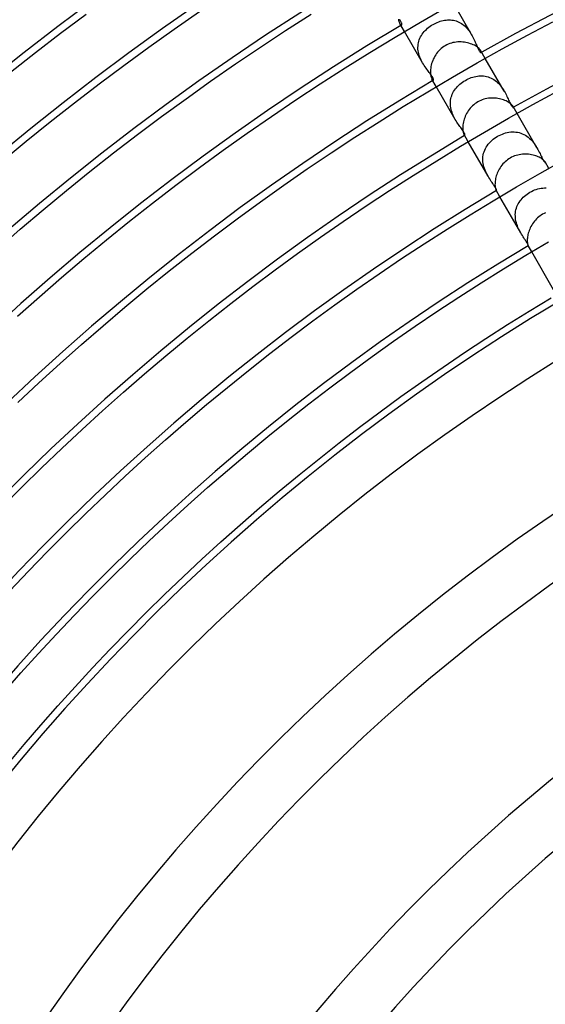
# Model space of a CAD drawing. Header units: millimetres. Extents: x -280 to 280, y -247 to 247.
# Tile 28 of 85: x -115 to -78, y 79 to 148. Entities that reach past the tile are written whole.
import ezdxf

# ---------------------------------------------------------------- set-up
doc = ezdxf.new("R2010")
doc.units = ezdxf.units.MM
doc.layers.add('HIDDEN', color=7, linetype='Continuous')
doc.layers.add('THICK', color=7, linetype='Continuous')

msp = doc.modelspace()

# ---------------------------------------------------------------- linework, layer by layer
at = {"layer": 'HIDDEN'}
for p, q in [((-82.73, 147.293), (-84.012, 149.514)), ((-87.792, 148.311), (-87.83, 148.365)), ((-87.805, 148.083), (-87.779, 148.043)), ((-87.759, 148.262), (-87.792, 148.311)), ((-87.779, 148.043), (-87.754, 148.012)), ((-87.73, 148.216), (-87.759, 148.262)), ((-87.754, 148.012), (-87.729, 147.991)), ((-87.706, 148.173), (-87.73, 148.216)), ((-87.729, 147.991), (-87.707, 147.978)), ((-87.707, 147.978), (-87.688, 147.974)), ((-87.686, 148.134), (-87.706, 148.173)), ((-87.688, 147.974), (-87.673, 147.978)), ((-87.672, 148.098), (-87.686, 148.134)), ((-87.673, 147.978), (-87.664, 147.987)), ((-87.662, 148.067), (-87.672, 148.098)), ((-87.664, 147.987), (-87.658, 148)), ((-87.656, 148.04), (-87.662, 148.067)), ((-87.658, 148), (-87.655, 148.018)), ((-87.655, 148.018), (-87.656, 148.04)), ((-85.838, 147.747), (-85.748, 147.82)), ((-85.748, 147.82), (-85.654, 147.89)), ((-85.654, 147.89), (-85.557, 147.955)), ((-85.557, 147.955), (-85.457, 148.015)), ((-85.457, 148.015), (-85.359, 148.069)), ((-85.359, 148.069), (-85.259, 148.118)), ((-85.259, 148.118), (-85.158, 148.163)), ((-85.158, 148.163), (-85.056, 148.204)), ((-85.056, 148.204), (-84.952, 148.239)), ((-84.952, 148.239), (-84.849, 148.27)), ((-84.849, 148.27), (-84.744, 148.295)), ((-84.744, 148.295), (-84.639, 148.315)), ((-84.639, 148.315), (-84.534, 148.329)), ((-84.534, 148.329), (-84.43, 148.338)), ((-84.43, 148.338), (-84.326, 148.341)), ((-84.326, 148.341), (-84.222, 148.338)), ((-84.222, 148.338), (-84.119, 148.328)), ((-84.119, 148.328), (-84.016, 148.312)), ((-84.016, 148.312), (-83.915, 148.29)), ((-83.915, 148.29), (-83.816, 148.261)), ((-83.816, 148.261), (-83.719, 148.226)), ((-83.719, 148.226), (-83.623, 148.184)), ((-83.623, 148.184), (-83.53, 148.136)), ((-83.53, 148.136), (-83.439, 148.081)), ((-83.439, 148.081), (-83.351, 148.02)), ((-83.351, 148.02), (-83.267, 147.954)), ((-83.267, 147.954), (-83.187, 147.883)), ((-83.187, 147.883), (-83.11, 147.808)), ((-83.11, 147.808), (-83.036, 147.728)), ((-86.194, 145.293), (-87.476, 147.513)), ((-86.385, 147.039), (-86.337, 147.138)), ((-86.337, 147.138), (-86.283, 147.235)), ((-86.283, 147.235), (-86.222, 147.328)), ((-86.222, 147.328), (-86.156, 147.419)), ((-86.156, 147.419), (-86.083, 147.506)), ((-86.083, 147.506), (-86.006, 147.59)), ((-86.006, 147.59), (-85.924, 147.67)), ((-85.924, 147.67), (-85.838, 147.747)), ((-83.036, 147.728), (-82.967, 147.644)), ((-82.967, 147.644), (-82.902, 147.559)), ((-82.902, 147.559), (-82.841, 147.471)), ((-82.841, 147.471), (-82.784, 147.382)), ((-82.784, 147.382), (-82.73, 147.292)), ((-82.73, 147.292), (-82.678, 147.2)), ((-82.678, 147.2), (-82.63, 147.108)), ((-82.63, 147.108), (-82.586, 147.018)), ((-86.524, 146.389), (-86.52, 146.502)), ((-86.521, 146.275), (-86.524, 146.389)), ((-86.52, 146.502), (-86.508, 146.613)), ((-86.508, 146.613), (-86.489, 146.723)), ((-86.489, 146.723), (-86.461, 146.831)), ((-86.461, 146.831), (-86.427, 146.936)), ((-86.427, 146.936), (-86.385, 147.039)), ((-82.586, 147.018), (-82.544, 146.929)), ((-82.544, 146.929), (-82.504, 146.842)), ((-82.504, 146.842), (-82.467, 146.758)), ((-82.467, 146.758), (-82.432, 146.676)), ((-82.432, 146.676), (-82.398, 146.596)), ((-82.398, 146.596), (-82.365, 146.52)), ((-82.365, 146.52), (-82.334, 146.446)), ((-82.334, 146.446), (-82.303, 146.377)), ((-82.303, 146.377), (-82.273, 146.313)), ((-86.509, 146.16), (-86.521, 146.275)), ((-86.491, 146.046), (-86.509, 146.16)), ((-86.465, 145.933), (-86.491, 146.046)), ((-86.433, 145.821), (-86.465, 145.933)), ((-86.394, 145.71), (-86.433, 145.821)), ((-86.35, 145.601), (-86.394, 145.71)), ((-82.273, 146.313), (-82.243, 146.253)), ((-82.243, 146.253), (-82.214, 146.2)), ((-82.214, 146.2), (-82.186, 146.154)), ((-82.186, 146.154), (-82.16, 146.115)), ((-82.16, 146.115), (-82.136, 146.083)), ((-82.136, 146.083), (-82.113, 146.058)), ((-82.113, 146.058), (-82.093, 146.041)), ((-82.093, 146.041), (-82.075, 146.03)), ((-82.075, 146.03), (-82.06, 146.026)), ((-82.053, 146.117), (-82.069, 146.148)), ((-82.06, 146.026), (-82.048, 146.029)), ((-82.043, 146.091), (-82.053, 146.117)), ((-82.048, 146.029), (-82.04, 146.037)), ((-82.038, 146.068), (-82.043, 146.091)), ((-82.04, 146.037), (-82.037, 146.05)), ((-82.037, 146.05), (-82.038, 146.068)), ((-86.301, 145.495), (-86.35, 145.601)), ((-86.249, 145.392), (-86.301, 145.495)), ((-86.194, 145.292), (-86.249, 145.392)), ((-86.136, 145.195), (-86.194, 145.292)), ((-86.076, 145.101), (-86.136, 145.195)), ((-86.015, 145.011), (-86.076, 145.101)), ((-85.954, 144.924), (-86.015, 145.011)), ((-80.419, 143.289), (-81.762, 145.616)), ((-85.893, 144.84), (-85.954, 144.924)), ((-85.834, 144.759), (-85.893, 144.84)), ((-85.776, 144.682), (-85.834, 144.759)), ((-85.72, 144.608), (-85.776, 144.682)), ((-85.668, 144.538), (-85.72, 144.608)), ((-85.62, 144.472), (-85.668, 144.538)), ((-85.577, 144.41), (-85.62, 144.472)), ((-85.539, 144.353), (-85.577, 144.41)), ((-85.506, 144.3), (-85.539, 144.353)), ((-85.479, 144.252), (-85.506, 144.3)), ((-82.755, 144.252), (-82.647, 144.287)), ((-82.647, 144.287), (-82.538, 144.317)), ((-82.538, 144.317), (-82.428, 144.341)), ((-82.428, 144.341), (-82.318, 144.359)), ((-82.318, 144.359), (-82.208, 144.371)), ((-82.208, 144.371), (-82.098, 144.377)), ((-82.098, 144.377), (-81.989, 144.376)), ((-81.989, 144.376), (-81.88, 144.368)), ((-81.88, 144.368), (-81.772, 144.353)), ((-81.772, 144.353), (-81.665, 144.332)), ((-81.665, 144.332), (-81.56, 144.303)), ((-81.56, 144.303), (-81.456, 144.266)), ((-85.533, 144.148), (-85.514, 144.119)), ((-85.514, 144.119), (-85.496, 144.096)), ((-85.496, 144.096), (-85.479, 144.08)), ((-85.458, 144.208), (-85.479, 144.252)), ((-85.479, 144.08), (-85.464, 144.071)), ((-85.464, 144.071), (-85.451, 144.067)), ((-85.443, 144.171), (-85.458, 144.208)), ((-85.451, 144.067), (-85.44, 144.07)), ((-85.433, 144.139), (-85.443, 144.171)), ((-85.44, 144.07), (-85.433, 144.078)), ((-85.429, 144.113), (-85.433, 144.139)), ((-85.433, 144.078), (-85.429, 144.093)), ((-85.429, 144.093), (-85.429, 144.113)), ((-83.883, 141.289), (-85.226, 143.616)), ((-83.805, 143.538), (-83.728, 143.623)), ((-83.728, 143.623), (-83.647, 143.705)), ((-83.647, 143.705), (-83.56, 143.784)), ((-83.56, 143.784), (-83.468, 143.859)), ((-83.468, 143.859), (-83.373, 143.93)), ((-83.373, 143.93), (-83.274, 143.996)), ((-83.274, 143.996), (-83.172, 144.058)), ((-83.172, 144.058), (-83.071, 144.114)), ((-83.071, 144.114), (-82.967, 144.165)), ((-82.967, 144.165), (-82.862, 144.211)), ((-82.862, 144.211), (-82.755, 144.252)), ((-81.456, 144.266), (-81.354, 144.223)), ((-81.354, 144.223), (-81.256, 144.172)), ((-81.256, 144.172), (-81.16, 144.115)), ((-81.16, 144.115), (-81.068, 144.052)), ((-81.068, 144.052), (-80.979, 143.982)), ((-80.979, 143.982), (-80.894, 143.907)), ((-80.894, 143.907), (-80.813, 143.827)), ((-80.813, 143.827), (-80.737, 143.743)), ((-80.737, 143.743), (-80.665, 143.656)), ((-80.665, 143.656), (-80.597, 143.566)), ((-84.168, 142.871), (-84.135, 142.973)), ((-84.135, 142.973), (-84.096, 143.073)), ((-84.096, 143.073), (-84.05, 143.171)), ((-84.05, 143.171), (-83.998, 143.266)), ((-83.998, 143.266), (-83.939, 143.359)), ((-83.939, 143.359), (-83.875, 143.45)), ((-83.875, 143.45), (-83.805, 143.538)), ((-80.597, 143.566), (-80.533, 143.474)), ((-80.533, 143.474), (-80.474, 143.381)), ((-80.474, 143.381), (-80.418, 143.288)), ((-80.418, 143.288), (-80.365, 143.194)), ((-80.365, 143.194), (-80.316, 143.1)), ((-80.316, 143.1), (-80.27, 143.008)), ((-80.27, 143.008), (-80.226, 142.918)), ((-80.226, 142.918), (-80.185, 142.83)), ((-84.229, 142.442), (-84.224, 142.552)), ((-84.227, 142.332), (-84.229, 142.442)), ((-84.217, 142.222), (-84.227, 142.332)), ((-84.224, 142.552), (-84.213, 142.66)), ((-84.201, 142.112), (-84.217, 142.222)), ((-84.213, 142.66), (-84.194, 142.767)), ((-84.194, 142.767), (-84.168, 142.871)), ((-80.185, 142.83), (-80.146, 142.745)), ((-80.146, 142.745), (-80.109, 142.662)), ((-80.109, 142.662), (-80.073, 142.584)), ((-80.073, 142.584), (-80.039, 142.51)), ((-80.039, 142.51), (-80.006, 142.441)), ((-80.006, 142.441), (-79.974, 142.379)), ((-79.974, 142.379), (-79.944, 142.324)), ((-79.944, 142.324), (-79.916, 142.276)), ((-79.916, 142.276), (-79.89, 142.235)), ((-79.89, 142.235), (-79.865, 142.201)), ((-79.865, 142.201), (-79.843, 142.174)), ((-79.789, 142.196), (-79.799, 142.217)), ((-79.782, 142.179), (-79.789, 142.196)), ((-84.178, 142.002), (-84.201, 142.112)), ((-84.149, 141.893), (-84.178, 142.002)), ((-84.115, 141.786), (-84.149, 141.893)), ((-84.076, 141.681), (-84.115, 141.786)), ((-84.032, 141.579), (-84.076, 141.681)), ((-83.985, 141.48), (-84.032, 141.579)), ((-79.843, 142.174), (-79.823, 142.155)), ((-79.823, 142.155), (-79.806, 142.143)), ((-79.806, 142.143), (-79.793, 142.138)), ((-79.793, 142.138), (-79.783, 142.139)), ((-79.783, 142.139), (-79.779, 142.144)), ((-79.778, 142.164), (-79.782, 142.179)), ((-79.779, 142.144), (-79.777, 142.153)), ((-79.777, 142.153), (-79.778, 142.164)), ((-78.104, 139.28), (-79.512, 141.719)), ((-83.935, 141.383), (-83.985, 141.48)), ((-83.883, 141.289), (-83.935, 141.383)), ((-83.828, 141.198), (-83.883, 141.289)), ((-83.773, 141.109), (-83.828, 141.198)), ((-83.717, 141.024), (-83.773, 141.109)), ((-83.661, 140.942), (-83.717, 141.024)), ((-83.605, 140.863), (-83.661, 140.942)), ((-83.552, 140.787), (-83.605, 140.863)), ((-83.5, 140.715), (-83.552, 140.787)), ((-83.45, 140.645), (-83.5, 140.715)), ((-83.403, 140.578), (-83.45, 140.645)), ((-83.359, 140.514), (-83.403, 140.578)), ((-83.32, 140.454), (-83.359, 140.514)), ((-83.285, 140.398), (-83.32, 140.454)), ((-83.256, 140.347), (-83.285, 140.398)), ((-83.263, 140.216), (-83.251, 140.197)), ((-83.233, 140.302), (-83.256, 140.347)), ((-83.251, 140.197), (-83.24, 140.182)), ((-83.24, 140.182), (-83.229, 140.172)), ((-83.216, 140.263), (-83.233, 140.302)), ((-83.229, 140.172), (-83.219, 140.165)), ((-83.219, 140.165), (-83.211, 140.163)), ((-83.205, 140.231), (-83.216, 140.263)), ((-83.211, 140.163), (-83.205, 140.164)), ((-83.198, 140.205), (-83.205, 140.231)), ((-83.205, 140.164), (-83.199, 140.172)), ((-83.199, 140.172), (-83.197, 140.185)), ((-83.197, 140.185), (-83.198, 140.205)), ((-80.996, 140.033), (-80.887, 140.1)), ((-80.887, 140.1), (-80.779, 140.159)), ((-80.779, 140.159), (-80.668, 140.213)), ((-80.668, 140.213), (-80.554, 140.261)), ((-80.554, 140.261), (-80.438, 140.303)), ((-80.438, 140.303), (-80.321, 140.338)), ((-80.321, 140.338), (-80.203, 140.367)), ((-80.203, 140.367), (-80.084, 140.39)), ((-80.084, 140.39), (-79.964, 140.404)), ((-79.964, 140.404), (-79.844, 140.412)), ((-79.844, 140.412), (-79.724, 140.411)), ((-79.724, 140.411), (-79.605, 140.403)), ((-79.605, 140.403), (-79.487, 140.386)), ((-79.487, 140.386), (-79.37, 140.361)), ((-79.37, 140.361), (-79.254, 140.327)), ((-79.254, 140.327), (-79.142, 140.285)), ((-79.142, 140.285), (-79.032, 140.234)), ((-79.032, 140.234), (-78.924, 140.175)), ((-78.924, 140.175), (-78.82, 140.108)), ((-78.82, 140.108), (-78.721, 140.033)), ((-81.568, 137.28), (-82.976, 139.718)), ((-81.691, 139.332), (-81.625, 139.434)), ((-81.625, 139.434), (-81.552, 139.533)), ((-81.552, 139.533), (-81.473, 139.627)), ((-81.473, 139.627), (-81.389, 139.717)), ((-81.389, 139.717), (-81.298, 139.803)), ((-81.298, 139.803), (-81.202, 139.884)), ((-81.202, 139.884), (-81.101, 139.961)), ((-81.101, 139.961), (-80.996, 140.033)), ((-78.721, 140.033), (-78.627, 139.953)), ((-78.627, 139.953), (-78.537, 139.866)), ((-78.537, 139.866), (-78.452, 139.775)), ((-78.452, 139.775), (-78.372, 139.679)), ((-78.372, 139.679), (-78.298, 139.581)), ((-78.298, 139.581), (-78.228, 139.481)), ((-78.228, 139.481), (-78.164, 139.381)), ((-81.923, 138.655), (-81.905, 138.775)), ((-81.905, 138.775), (-81.878, 138.893)), ((-81.878, 138.893), (-81.843, 139.007)), ((-81.843, 139.007), (-81.8, 139.119)), ((-81.8, 139.119), (-81.749, 139.227)), ((-81.749, 139.227), (-81.691, 139.332)), ((-78.164, 139.381), (-78.104, 139.28)), ((-78.104, 139.28), (-78.044, 139.173)), ((-78.044, 139.173), (-77.989, 139.068)), ((-77.989, 139.068), (-77.938, 138.967)), ((-77.938, 138.967), (-77.89, 138.87)), ((-77.89, 138.87), (-77.845, 138.777)), ((-77.845, 138.777), (-77.804, 138.69)), ((-81.932, 138.535), (-81.923, 138.655)), ((-81.932, 138.414), (-81.932, 138.535)), ((-81.925, 138.292), (-81.932, 138.414)), ((-81.909, 138.17), (-81.925, 138.292)), ((-81.885, 138.049), (-81.909, 138.17)), ((-81.854, 137.93), (-81.885, 138.049)), ((-77.804, 138.69), (-77.764, 138.61)), ((-77.764, 138.61), (-77.728, 138.537)), ((-77.728, 138.537), (-77.693, 138.471)), ((-77.693, 138.471), (-77.661, 138.414)), ((-77.661, 138.414), (-77.631, 138.364)), ((-77.631, 138.364), (-77.604, 138.324)), ((-77.604, 138.324), (-77.58, 138.293)), ((-77.58, 138.293), (-77.559, 138.27)), ((-77.559, 138.27), (-77.543, 138.255)), ((-77.543, 138.255), (-77.531, 138.248)), ((-77.527, 138.279), (-77.533, 138.291)), ((-77.531, 138.248), (-77.523, 138.248)), ((-77.522, 138.27), (-77.527, 138.279)), ((-77.523, 138.248), (-77.52, 138.251)), ((-77.52, 138.261), (-77.522, 138.27)), ((-77.519, 138.255), (-77.52, 138.261)), ((-77.52, 138.251), (-77.519, 138.255)), ((-81.817, 137.814), (-81.854, 137.93)), ((-81.775, 137.7), (-81.817, 137.814)), ((-81.728, 137.589), (-81.775, 137.7)), ((-81.677, 137.482), (-81.728, 137.589)), ((-81.623, 137.378), (-81.677, 137.482)), ((-81.568, 137.279), (-81.623, 137.378)), ((-81.509, 137.18), (-81.568, 137.279)), ((-81.45, 137.086), (-81.509, 137.18)), ((-81.391, 136.996), (-81.45, 137.086)), ((-81.334, 136.91), (-81.391, 136.996)), ((-81.278, 136.828), (-81.334, 136.91)), ((-81.224, 136.749), (-81.278, 136.828)), ((-81.174, 136.675), (-81.224, 136.749)), ((-81.127, 136.605), (-81.174, 136.675)), ((-81.085, 136.54), (-81.127, 136.605)), ((-81.049, 136.48), (-81.085, 136.54)), ((-81.019, 136.427), (-81.049, 136.48)), ((-80.996, 136.38), (-81.019, 136.427)), ((-80.997, 136.291), (-80.99, 136.28)), ((-80.979, 136.341), (-80.996, 136.38)), ((-80.99, 136.28), (-80.984, 136.271)), ((-80.984, 136.271), (-80.978, 136.265)), ((-80.967, 136.309), (-80.979, 136.341)), ((-80.978, 136.265), (-80.973, 136.261)), ((-80.973, 136.261), (-80.969, 136.26)), ((-80.969, 136.26), (-80.965, 136.26)), ((-80.961, 136.285), (-80.967, 136.309)), ((-80.965, 136.26), (-80.961, 136.268)), ((-80.961, 136.268), (-80.961, 136.285)), ((-78.986, 135.863), (-78.895, 135.939)), ((-78.895, 135.939), (-78.801, 136.011)), ((-78.801, 136.011), (-78.702, 136.078)), ((-78.702, 136.078), (-78.6, 136.14)), ((-78.6, 136.14), (-78.492, 136.199)), ((-78.492, 136.199), (-78.382, 136.252)), ((-78.382, 136.252), (-78.269, 136.299)), ((-78.269, 136.299), (-78.154, 136.34)), ((-78.154, 136.34), (-78.037, 136.375)), ((-78.037, 136.375), (-77.92, 136.404)), ((-77.92, 136.404), (-77.801, 136.425)), ((-77.801, 136.425), (-77.683, 136.439)), ((-77.683, 136.439), (-77.564, 136.446)), ((-77.564, 136.446), (-77.445, 136.445)), ((-79.25, 133.265), (-80.726, 135.821)), ((-79.521, 135.119), (-79.476, 135.224)), ((-79.476, 135.224), (-79.424, 135.326)), ((-79.424, 135.326), (-79.366, 135.424)), ((-79.366, 135.424), (-79.301, 135.519)), ((-79.301, 135.519), (-79.23, 135.611)), ((-79.23, 135.611), (-79.154, 135.699)), ((-79.154, 135.699), (-79.072, 135.783)), ((-79.072, 135.783), (-78.986, 135.863)), ((-79.636, 134.56), (-79.628, 134.675)), ((-79.635, 134.443), (-79.636, 134.56)), ((-79.628, 134.675), (-79.613, 134.788)), ((-79.613, 134.788), (-79.59, 134.9)), ((-79.59, 134.9), (-79.559, 135.011)), ((-79.559, 135.011), (-79.521, 135.119)), ((-79.627, 134.326), (-79.635, 134.443)), ((-79.612, 134.21), (-79.627, 134.326)), ((-79.591, 134.095), (-79.612, 134.21)), ((-79.563, 133.982), (-79.591, 134.095)), ((-79.529, 133.87), (-79.563, 133.982)), ((-79.49, 133.761), (-79.529, 133.87)), ((-79.447, 133.654), (-79.49, 133.761)), ((-79.401, 133.552), (-79.447, 133.654)), ((-79.352, 133.452), (-79.401, 133.552)), ((-79.302, 133.357), (-79.352, 133.452)), ((-79.25, 133.265), (-79.302, 133.357)), ((-79.194, 133.17), (-79.25, 133.265)), ((-79.137, 133.078), (-79.194, 133.17)), ((-79.082, 132.991), (-79.137, 133.078)), ((-79.028, 132.907), (-79.082, 132.991)), ((-78.976, 132.828), (-79.028, 132.907)), ((-78.927, 132.754), (-78.976, 132.828)), ((-78.882, 132.684), (-78.927, 132.754)), ((-78.843, 132.621), (-78.882, 132.684)), ((-78.809, 132.563), (-78.843, 132.621)), ((-78.781, 132.512), (-78.809, 132.563)), ((-78.758, 132.468), (-78.781, 132.512)), ((-78.74, 132.431), (-78.758, 132.468)), ((-78.729, 132.401), (-78.74, 132.431)), ((-78.734, 132.371), (-78.731, 132.367)), ((-78.731, 132.367), (-78.729, 132.364)), ((-78.722, 132.379), (-78.729, 132.401)), ((-78.729, 132.364), (-78.727, 132.361)), ((-78.727, 132.361), (-78.725, 132.359)), ((-78.725, 132.359), (-78.723, 132.359)), ((-78.723, 132.359), (-78.722, 132.359)), ((-78.72, 132.365), (-78.722, 132.379)), ((-78.722, 132.359), (-78.72, 132.365)), ((-76.927, 129.241), (-78.476, 131.924))]:
    msp.add_line(p, q, dxfattribs=at)
for radius, start, end in [(172, 120.64549, 120.66623), (167.5, 119.31588, 119.33003), (167.5, 120.67001, 120.68416), (163, 119.29697, 119.30568), (163, 120.6943, 120.70301), (149.5, 120.76633, 179.23363)]:
    msp.add_arc((0, 0), radius, start, end, dxfattribs=at)
at = {"layer": 'THICK'}
for p, q in [((-86.35, 148.175), (-84.546, 149.212)), ((-111.803, 147.394), (-110.007, 148.739)), ((-103.779, 147.682), (-101.981, 148.93)), ((-95.886, 147.587), (-94.089, 148.739)), ((-88.141, 147.117), (-86.35, 148.175)), ((-87.904, 148.387), (-87.889, 148.31)), ((-87.889, 148.31), (-87.871, 148.242)), ((-87.871, 148.242), (-87.851, 148.181)), ((-87.851, 148.181), (-87.829, 148.128)), ((-87.829, 148.128), (-87.805, 148.083)), ((-87.476, 147.513), (-87.805, 148.083)), ((-78.779, 147.251), (-76.987, 148.196)), ((-113.583, 146.027), (-111.803, 147.394)), ((-105.563, 146.413), (-103.779, 147.682)), ((-97.669, 146.413), (-95.886, 147.587)), ((-89.919, 146.037), (-88.141, 147.117)), ((-80.559, 146.285), (-78.779, 147.251)), ((-107.331, 145.121), (-105.563, 146.413)), ((-99.438, 145.217), (-97.669, 146.413)), ((-84.789, 146.382), (-84.882, 146.308)), ((-84.692, 146.451), (-84.789, 146.382)), ((-84.59, 146.514), (-84.692, 146.451)), ((-84.487, 146.57), (-84.59, 146.514)), ((-84.38, 146.619), (-84.487, 146.57)), ((-84.271, 146.661), (-84.38, 146.619)), ((-84.16, 146.698), (-84.271, 146.661)), ((-84.046, 146.727), (-84.16, 146.698)), ((-83.931, 146.75), (-84.046, 146.727)), ((-83.815, 146.767), (-83.931, 146.75)), ((-83.699, 146.777), (-83.815, 146.767)), ((-83.582, 146.781), (-83.699, 146.777)), ((-83.467, 146.779), (-83.582, 146.781)), ((-83.352, 146.771), (-83.467, 146.779)), ((-83.239, 146.758), (-83.352, 146.771)), ((-83.127, 146.74), (-83.239, 146.758)), ((-83.018, 146.716), (-83.127, 146.74)), ((-82.913, 146.688), (-83.018, 146.716)), ((-82.811, 146.655), (-82.913, 146.688)), ((-82.714, 146.619), (-82.811, 146.655)), ((-82.622, 146.58), (-82.714, 146.619)), ((-82.535, 146.538), (-82.622, 146.58)), ((-82.454, 146.493), (-82.535, 146.538)), ((-82.38, 146.447), (-82.454, 146.493)), ((-82.314, 146.401), (-82.38, 146.447)), ((-82.255, 146.355), (-82.314, 146.401)), ((-115.346, 144.639), (-113.583, 146.027)), ((-91.683, 144.936), (-89.919, 146.037)), ((-85.331, 145.765), (-85.387, 145.663)), ((-85.27, 145.864), (-85.331, 145.765)), ((-85.203, 145.961), (-85.27, 145.864)), ((-85.13, 146.054), (-85.203, 145.961)), ((-85.053, 146.143), (-85.13, 146.054)), ((-84.97, 146.228), (-85.053, 146.143)), ((-84.882, 146.308), (-84.97, 146.228)), ((-82.328, 145.297), (-80.559, 146.285)), ((-82.203, 146.309), (-82.255, 146.355)), ((-82.159, 146.265), (-82.203, 146.309)), ((-82.122, 146.223), (-82.159, 146.265)), ((-82.092, 146.184), (-82.122, 146.223)), ((-82.069, 146.148), (-82.092, 146.184)), ((-81.762, 145.616), (-82.069, 146.148)), ((-109.084, 143.809), (-107.331, 145.121)), ((-101.192, 144), (-99.438, 145.217)), ((-85.604, 145.033), (-85.621, 144.931)), ((-85.582, 145.137), (-85.604, 145.033)), ((-85.554, 145.242), (-85.582, 145.137)), ((-85.521, 145.348), (-85.554, 145.242)), ((-85.482, 145.454), (-85.521, 145.348)), ((-85.437, 145.559), (-85.482, 145.454)), ((-85.387, 145.663), (-85.437, 145.559)), ((-84.084, 144.287), (-82.328, 145.297)), ((-93.435, 143.813), (-91.683, 144.936)), ((-85.828, 143.257), (-84.084, 144.287)), ((-85.638, 144.736), (-85.639, 144.646)), ((-85.639, 144.646), (-85.636, 144.56)), ((-85.632, 144.832), (-85.638, 144.736)), ((-85.636, 144.56), (-85.629, 144.481)), ((-85.621, 144.931), (-85.632, 144.832)), ((-85.629, 144.481), (-85.619, 144.407)), ((-85.619, 144.407), (-85.605, 144.341)), ((-85.605, 144.341), (-85.589, 144.281)), ((-85.589, 144.281), (-85.571, 144.23)), ((-110.82, 142.475), (-109.084, 143.809)), ((-102.931, 142.762), (-101.192, 144)), ((-95.172, 142.669), (-93.435, 143.813)), ((-85.571, 144.23), (-85.553, 144.185)), ((-85.553, 144.185), (-85.533, 144.148)), ((-85.226, 143.616), (-85.533, 144.148)), ((-87.559, 142.205), (-85.828, 143.257)), ((-78.389, 142.343), (-76.656, 143.283)), ((-112.54, 141.121), (-110.82, 142.475)), ((-104.655, 141.503), (-102.931, 142.762)), ((-96.896, 141.504), (-95.172, 142.669)), ((-89.278, 141.133), (-87.559, 142.205)), ((-82.663, 142.261), (-82.745, 142.179)), ((-82.577, 142.337), (-82.663, 142.261)), ((-82.486, 142.409), (-82.577, 142.337)), ((-82.392, 142.475), (-82.486, 142.409)), ((-82.293, 142.536), (-82.392, 142.475)), ((-82.192, 142.591), (-82.293, 142.536)), ((-82.087, 142.639), (-82.192, 142.591)), ((-81.98, 142.682), (-82.087, 142.639)), ((-81.871, 142.718), (-81.98, 142.682)), ((-81.76, 142.748), (-81.871, 142.718)), ((-81.648, 142.772), (-81.76, 142.748)), ((-81.535, 142.79), (-81.648, 142.772)), ((-81.421, 142.802), (-81.535, 142.79)), ((-81.308, 142.808), (-81.421, 142.802)), ((-81.195, 142.808), (-81.308, 142.808)), ((-81.083, 142.803), (-81.195, 142.808)), ((-80.973, 142.792), (-81.083, 142.803)), ((-80.864, 142.777), (-80.973, 142.792)), ((-80.758, 142.757), (-80.864, 142.777)), ((-80.655, 142.732), (-80.758, 142.757)), ((-80.555, 142.703), (-80.655, 142.732)), ((-80.461, 142.671), (-80.555, 142.703)), ((-80.371, 142.635), (-80.461, 142.671)), ((-80.286, 142.598), (-80.371, 142.635)), ((-80.207, 142.558), (-80.286, 142.598)), ((-80.134, 142.516), (-80.207, 142.558)), ((-80.068, 142.474), (-80.134, 142.516)), ((-80.109, 141.382), (-78.389, 142.343)), ((-80.009, 142.432), (-80.068, 142.474)), ((-79.957, 142.391), (-80.009, 142.432)), ((-79.912, 142.351), (-79.957, 142.391)), ((-79.874, 142.313), (-79.912, 142.351)), ((-79.842, 142.278), (-79.874, 142.313)), ((-79.818, 142.245), (-79.842, 142.278)), ((-79.799, 142.217), (-79.818, 142.245)), ((-79.512, 141.719), (-79.799, 142.217)), ((-106.364, 140.224), (-104.655, 141.503)), ((-98.605, 140.319), (-96.896, 141.504)), ((-83.176, 141.518), (-83.217, 141.416)), ((-83.13, 141.619), (-83.176, 141.518)), ((-83.079, 141.719), (-83.13, 141.619)), ((-83.022, 141.817), (-83.079, 141.719)), ((-82.961, 141.912), (-83.022, 141.817)), ((-82.894, 142.005), (-82.961, 141.912)), ((-82.822, 142.094), (-82.894, 142.005)), ((-82.745, 142.179), (-82.822, 142.094)), ((-114.243, 139.745), (-112.54, 141.121)), ((-90.983, 140.04), (-89.278, 141.133)), ((-83.35, 140.826), (-83.355, 140.737)), ((-83.341, 140.919), (-83.35, 140.826)), ((-83.326, 141.014), (-83.341, 140.919)), ((-83.307, 141.113), (-83.326, 141.014)), ((-83.283, 141.213), (-83.307, 141.113)), ((-83.253, 141.314), (-83.283, 141.213)), ((-83.217, 141.416), (-83.253, 141.314)), ((-81.818, 140.399), (-80.109, 141.382)), ((-108.057, 138.923), (-106.364, 140.224)), ((-100.3, 139.112), (-98.605, 140.319)), ((-83.515, 139.397), (-81.818, 140.399)), ((-83.355, 140.737), (-83.356, 140.654)), ((-83.356, 140.654), (-83.352, 140.576)), ((-83.352, 140.576), (-83.346, 140.505)), ((-83.346, 140.505), (-83.336, 140.439)), ((-83.336, 140.439), (-83.324, 140.38)), ((-83.324, 140.38), (-83.31, 140.329)), ((-83.31, 140.329), (-83.295, 140.284)), ((-83.295, 140.284), (-83.279, 140.247)), ((-83.279, 140.247), (-83.263, 140.216)), ((-82.976, 139.718), (-83.263, 140.217)), ((-115.93, 138.349), (-114.243, 139.745)), ((-92.675, 138.926), (-90.983, 140.04)), ((-85.2, 138.373), (-83.515, 139.397)), ((-109.734, 137.602), (-108.057, 138.923)), ((-101.98, 137.886), (-100.3, 139.112)), ((-94.353, 137.791), (-92.675, 138.926)), ((-79.686, 138.706), (-79.792, 138.664)), ((-79.577, 138.743), (-79.686, 138.706)), ((-79.468, 138.773), (-79.577, 138.743)), ((-79.357, 138.798), (-79.468, 138.773)), ((-79.246, 138.816), (-79.357, 138.798)), ((-79.134, 138.829), (-79.246, 138.816)), ((-79.023, 138.836), (-79.134, 138.829)), ((-78.912, 138.838), (-79.023, 138.836)), ((-78.802, 138.834), (-78.912, 138.838)), ((-78.694, 138.826), (-78.802, 138.834)), ((-78.588, 138.812), (-78.694, 138.826)), ((-78.485, 138.795), (-78.588, 138.812)), ((-78.385, 138.773), (-78.485, 138.795)), ((-78.288, 138.747), (-78.385, 138.773)), ((-78.195, 138.718), (-78.288, 138.747)), ((-78.107, 138.686), (-78.195, 138.718)), ((-86.872, 137.33), (-85.2, 138.373)), ((-80.583, 138.053), (-80.65, 137.965)), ((-80.511, 138.138), (-80.583, 138.053)), ((-80.436, 138.22), (-80.511, 138.138)), ((-80.355, 138.297), (-80.436, 138.22)), ((-80.271, 138.37), (-80.355, 138.297)), ((-80.183, 138.439), (-80.271, 138.37)), ((-80.092, 138.502), (-80.183, 138.439)), ((-79.998, 138.56), (-80.092, 138.502)), ((-79.896, 138.615), (-79.998, 138.56)), ((-79.792, 138.664), (-79.896, 138.615)), ((-78.025, 138.652), (-78.107, 138.686)), ((-77.949, 138.616), (-78.025, 138.652)), ((-77.878, 138.579), (-77.949, 138.616)), ((-77.891, 137.466), (-76.218, 138.401)), ((-77.813, 138.541), (-77.878, 138.579)), ((-77.755, 138.503), (-77.813, 138.541)), ((-77.704, 138.466), (-77.755, 138.503)), ((-77.66, 138.431), (-77.704, 138.466)), ((-77.623, 138.397), (-77.66, 138.431)), ((-77.591, 138.366), (-77.623, 138.397)), ((-77.566, 138.337), (-77.591, 138.366)), ((-77.546, 138.312), (-77.566, 138.337)), ((-77.533, 138.291), (-77.546, 138.312)), ((-77.262, 137.821), (-77.533, 138.291)), ((-111.395, 136.261), (-109.734, 137.602)), ((-103.645, 136.638), (-101.98, 137.886)), ((-96.018, 136.637), (-94.353, 137.791)), ((-88.531, 136.266), (-86.872, 137.33)), ((-80.949, 137.391), (-80.982, 137.292)), ((-80.912, 137.489), (-80.949, 137.391)), ((-80.869, 137.587), (-80.912, 137.489)), ((-80.822, 137.684), (-80.869, 137.587)), ((-80.769, 137.78), (-80.822, 137.684)), ((-80.712, 137.873), (-80.769, 137.78)), ((-80.65, 137.965), (-80.712, 137.873)), ((-79.553, 136.511), (-77.891, 137.466)), ((-105.294, 135.371), (-103.645, 136.638)), ((-97.668, 135.462), (-96.018, 136.637)), ((-81.073, 136.748), (-81.074, 136.672)), ((-81.074, 136.672), (-81.07, 136.601)), ((-81.069, 136.83), (-81.073, 136.748)), ((-81.061, 136.917), (-81.069, 136.83)), ((-81.048, 137.007), (-81.061, 136.917)), ((-81.031, 137.1), (-81.048, 137.007)), ((-81.009, 137.195), (-81.031, 137.1)), ((-80.982, 137.292), (-81.009, 137.195)), ((-113.04, 134.9), (-111.395, 136.261)), ((-90.178, 135.182), (-88.531, 136.266)), ((-81.203, 135.537), (-79.553, 136.511)), ((-81.07, 136.601), (-81.064, 136.536)), ((-81.064, 136.536), (-81.056, 136.478)), ((-81.056, 136.478), (-81.045, 136.426)), ((-81.045, 136.426), (-81.034, 136.382)), ((-81.034, 136.382), (-81.021, 136.345)), ((-81.021, 136.345), (-81.009, 136.314)), ((-81.009, 136.314), (-80.997, 136.291)), ((-80.726, 135.821), (-80.997, 136.291)), ((-106.928, 134.084), (-105.294, 135.371)), ((-99.304, 134.268), (-97.668, 135.462)), ((-82.841, 134.542), (-81.203, 135.537)), ((-114.668, 133.519), (-113.04, 134.9)), ((-91.811, 134.078), (-90.178, 135.182)), ((-84.466, 133.527), (-82.841, 134.542)), ((-77.798, 134.527), (-77.889, 134.464)), ((-77.703, 134.586), (-77.798, 134.527)), ((-77.605, 134.639), (-77.703, 134.586)), ((-77.504, 134.687), (-77.605, 134.639)), ((-108.547, 132.777), (-106.928, 134.084)), ((-100.925, 133.053), (-99.304, 134.268)), ((-93.43, 132.955), (-91.811, 134.078)), ((-78.417, 133.907), (-78.475, 133.815)), ((-78.355, 133.997), (-78.417, 133.907)), ((-78.288, 134.083), (-78.355, 133.997)), ((-78.217, 134.167), (-78.288, 134.083)), ((-78.141, 134.247), (-78.217, 134.167)), ((-78.061, 134.324), (-78.141, 134.247)), ((-77.977, 134.396), (-78.061, 134.324)), ((-77.889, 134.464), (-77.977, 134.396)), ((-116.279, 132.118), (-114.668, 133.519)), ((-86.08, 132.493), (-84.466, 133.527)), ((-78.742, 133.156), (-78.76, 133.067)), ((-78.718, 133.248), (-78.742, 133.156)), ((-78.69, 133.342), (-78.718, 133.248)), ((-78.657, 133.437), (-78.69, 133.342)), ((-78.619, 133.532), (-78.657, 133.437)), ((-78.576, 133.628), (-78.619, 133.532)), ((-78.528, 133.722), (-78.576, 133.628)), ((-78.475, 133.815), (-78.528, 133.722)), ((-110.15, 131.451), (-108.547, 132.777)), ((-102.531, 131.819), (-100.925, 133.053)), ((-95.036, 131.812), (-93.43, 132.955)), ((-87.68, 131.439), (-86.08, 132.493)), ((-78.89, 131.676), (-77.287, 132.623)), ((-78.791, 132.82), (-78.793, 132.747)), ((-78.793, 132.747), (-78.793, 132.679)), ((-78.793, 132.679), (-78.789, 132.618)), ((-78.785, 132.898), (-78.791, 132.82)), ((-78.789, 132.618), (-78.784, 132.563)), ((-78.775, 132.981), (-78.785, 132.898)), ((-78.784, 132.563), (-78.777, 132.514)), ((-78.777, 132.514), (-78.768, 132.473)), ((-78.76, 133.067), (-78.775, 132.981)), ((-78.768, 132.473), (-78.759, 132.437)), ((-78.759, 132.437), (-78.75, 132.409)), ((-104.123, 130.566), (-102.531, 131.819)), ((-96.628, 130.65), (-95.036, 131.812)), ((-78.75, 132.409), (-78.742, 132.387)), ((-78.742, 132.387), (-78.734, 132.371)), ((-78.476, 131.924), (-78.734, 132.371)), ((-111.736, 130.105), (-110.15, 131.451)), ((-89.268, 130.366), (-87.68, 131.439)), ((-80.481, 130.71), (-78.89, 131.676)), ((-105.699, 129.293), (-104.123, 130.566)), ((-98.205, 129.468), (-96.628, 130.65)), ((-90.843, 129.273), (-89.268, 130.366)), ((-82.061, 129.724), (-80.481, 130.71)), ((-113.306, 128.74), (-111.736, 130.105)), ((-83.628, 128.719), (-82.061, 129.724)), ((-107.259, 128.002), (-105.699, 129.293)), ((-99.769, 128.267), (-98.205, 129.468)), ((-92.404, 128.162), (-90.843, 129.273)), ((-114.859, 127.356), (-113.306, 128.74)), ((-101.317, 127.048), (-99.769, 128.267)), ((-85.183, 127.695), (-83.628, 128.719)), ((-78.646, 127.729), (-77.091, 128.674)), ((-108.804, 126.691), (-107.259, 128.002)), ((-93.952, 127.032), (-92.404, 128.162)), ((-86.726, 126.653), (-85.183, 127.695)), ((-80.19, 126.766), (-78.646, 127.729)), ((-102.851, 125.809), (-101.317, 127.048)), ((-95.486, 125.883), (-93.952, 127.032)), ((-110.333, 125.362), (-108.804, 126.691)), ((-88.256, 125.591), (-86.726, 126.653)), ((-81.721, 125.784), (-80.19, 126.766)), ((-104.369, 124.553), (-102.851, 125.809)), ((-97.006, 124.715), (-95.486, 125.883)), ((-89.773, 124.512), (-88.256, 125.591)), ((-83.241, 124.784), (-81.721, 125.784)), ((-111.845, 124.015), (-110.333, 125.362)), ((-84.748, 123.765), (-83.241, 124.784)), ((-105.872, 123.277), (-104.369, 124.553)), ((-98.511, 123.529), (-97.006, 124.715)), ((-91.276, 123.414), (-89.773, 124.512)), ((-113.341, 122.649), (-111.845, 124.015)), ((-100.002, 122.325), (-98.511, 123.529)), ((-92.766, 122.297), (-91.276, 123.414)), ((-86.243, 122.728), (-84.748, 123.765)), ((-107.36, 121.984), (-105.872, 123.277)), ((-87.726, 121.673), (-86.243, 122.728)), ((-114.82, 121.265), (-113.341, 122.649)), ((-108.831, 120.673), (-107.36, 121.984)), ((-101.479, 121.103), (-100.002, 122.325)), ((-94.243, 121.163), (-92.766, 122.297)), ((-89.195, 120.6), (-87.726, 121.673)), ((-110.287, 119.344), (-108.831, 120.673)), ((-102.94, 119.864), (-101.479, 121.103)), ((-95.706, 120.011), (-94.243, 121.163)), ((-90.651, 119.509), (-89.195, 120.6)), ((-97.154, 118.841), (-95.706, 120.011)), ((-111.726, 117.998), (-110.287, 119.344)), ((-104.387, 118.606), (-102.94, 119.864)), ((-92.094, 118.4), (-90.651, 119.509)), ((-105.818, 117.331), (-104.387, 118.606)), ((-98.589, 117.654), (-97.154, 118.841)), ((-113.15, 116.634), (-111.726, 117.998)), ((-93.523, 117.275), (-92.094, 118.4)), ((-107.233, 116.039), (-105.818, 117.331)), ((-100.008, 116.45), (-98.589, 117.654)), ((-94.939, 116.132), (-93.523, 117.275)), ((-114.556, 115.253), (-113.15, 116.634)), ((-101.414, 115.228), (-100.008, 116.45)), ((-108.633, 114.73), (-107.233, 116.039)), ((-96.341, 114.972), (-94.939, 116.132)), ((-115.945, 113.855), (-114.556, 115.253)), ((-102.804, 113.99), (-101.414, 115.228)), ((-110.016, 113.404), (-108.633, 114.73)), ((-97.728, 113.795), (-96.341, 114.972)), ((-104.179, 112.734), (-102.804, 113.99)), ((-99.101, 112.601), (-97.728, 113.795)), ((-111.384, 112.061), (-110.016, 113.404)), ((-105.539, 111.462), (-104.179, 112.734)), ((-100.46, 111.391), (-99.101, 112.601)), ((-112.735, 110.702), (-111.384, 112.061)), ((-106.883, 110.174), (-105.539, 111.462)), ((-101.803, 110.164), (-100.46, 111.391)), ((-114.069, 109.326), (-112.735, 110.702)), ((-108.211, 108.87), (-106.883, 110.174)), ((-103.132, 108.921), (-101.803, 110.164)), ((-115.387, 107.935), (-114.069, 109.326)), ((-109.524, 107.549), (-108.211, 108.87)), ((-104.446, 107.662), (-103.132, 108.921)), ((-110.82, 106.213), (-109.524, 107.549)), ((-105.744, 106.387), (-104.446, 107.662)), ((-112.1, 104.861), (-110.82, 106.213)), ((-107.027, 105.097), (-105.744, 106.387)), ((-113.364, 103.493), (-112.1, 104.861)), ((-108.293, 103.791), (-107.027, 105.097)), ((-114.611, 102.111), (-113.364, 103.493)), ((-109.544, 102.47), (-108.293, 103.791)), ((-110.779, 101.133), (-109.544, 102.47)), ((-115.841, 100.713), (-114.611, 102.111)), ((-111.998, 99.782), (-110.779, 101.133)), ((-113.2, 98.416), (-111.998, 99.782)), ((-114.385, 97.036), (-113.2, 98.416)), ((-115.554, 95.642), (-114.385, 97.036))]:
    msp.add_line(p, q, dxfattribs=at)
for radius, start, end in [(221.5, 120.51738, 179.48264), (217, 120.52809, 179.47192), (212.5, 120.53926, 179.46075), (208, 120.55095, 179.44906), (203.5, 120.5631, 179.43686), (199, 120.57587, 179.42414), (194.5, 120.58917, 179.41085), (167.5, 60.68414, 119.31588), (190, 120.60315, 179.39687), (163, 60.70304, 119.29697), (185.5, 120.61776, 179.38226), (181, 120.63311, 179.3669), (176.5, 120.64927, 179.35074), (172, 120.66623, 179.33373), (167.5, 120.68416, 179.31585), (163, 120.70301, 179.29694), (158.5, 120.72301, 179.277), (154, 120.74409, 179.25586), (146, 120.78391, 179.2161), (137, 120.83542, 179.16459), (133, 120.86052, 179.13944), (122, 120.93816, 179.06186), (118, 120.96995, 179.03006), (107, 121.06965, 178.93031), (103, 121.11125, 178.88877)]:
    msp.add_arc((0, 0), radius, start, end, dxfattribs=at)

doc.saveas('drawing.dxf')
